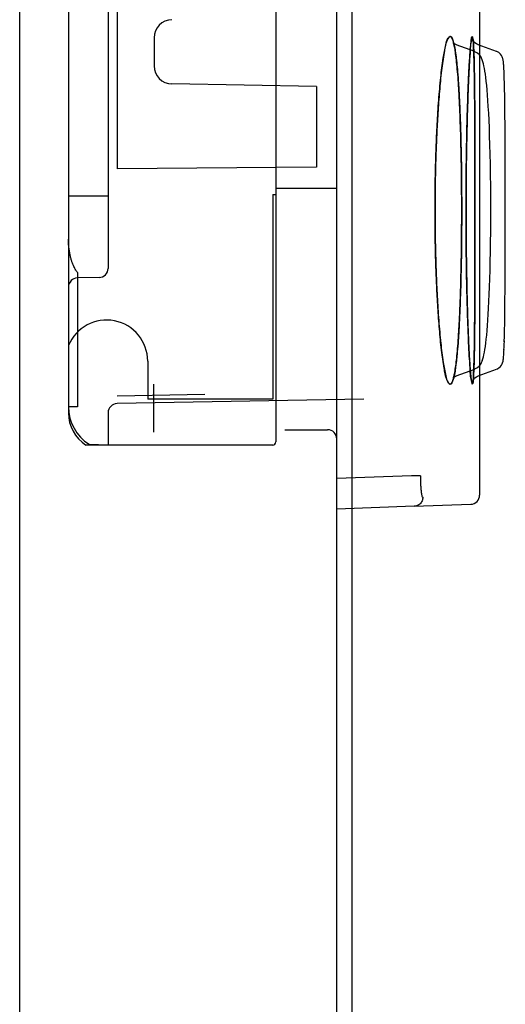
# Paper-space layout 'SUBMITTAL_E3H_2_1' of a CAD drawing. Header units: millimetres. Extents: x 0 to 841, y 0 to 594.
# Tile 41 of 45: x 763.35 to 766.13, y 474.69 to 480.34. Entities that reach past the tile are written whole.
import ezdxf

# ---------------------------------------------------------------- set-up
doc = ezdxf.new("R2010")
doc.units = ezdxf.units.MM
doc.header["$LTSCALE"] = 46.255
doc.layers.get('0').update_dxf_attribs({"linetype": 'CONTINUOUS'})
doc.layers.add('ROUNDS', color=7, linetype='CONTINUOUS')

psp = doc.layouts.new('SUBMITTAL_E3H_2_1')

# ---------------------------------------------------------------- linework, layer by layer
at = {"color": 3, "linetype": 'CONTINUOUS'}
psp.add_line((765.1671, 290.3426), (765.1671, 510.7113), dxfattribs=at)
at = {"color": 7, "linetype": 'CONTINUOUS'}
for p, q in [((765.2546, 403.7863), (765.2546, 507.4738)), ((764.8171, 499.7563), (764.8171, 479.3738)), ((763.8546, 481.1146), (763.8546, 478.9129)), ((763.9062, 481.1146), (763.9062, 479.4851)), ((764.118, 480.236), (764.118, 480.0767)), ((765.0516, 479.9572), (764.2212, 479.9717)), ((765.0516, 479.9572), (765.0516, 479.4934)), ((765.0516, 479.4934), (763.9062, 479.4851)), ((763.6271, 479.3288), (763.8546, 479.3288)), ((763.6271, 479.3288), (763.6271, 479.0801)), ((764.7996, 479.3375), (764.8171, 479.3375)), ((764.7996, 479.3375), (764.7996, 478.1613)), ((764.8171, 479.3738), (765.1671, 479.3738)), ((764.8171, 479.3375), (764.8171, 477.9163)), ((763.6796, 478.8884), (763.6796, 478.1176)), ((763.803, 478.8604), (763.6787, 478.8582)), ((763.6271, 478.8057), (763.6271, 478.0826)), ((764.0821, 478.3801), (764.0821, 478.1613)), ((764.1171, 477.9734), (764.1171, 478.2488)), ((764.4104, 478.1885), (763.9062, 478.1797)), ((765.3228, 478.1611), (763.9062, 478.1364)), ((764.7996, 478.1613), (764.0821, 478.1613)), ((763.6796, 478.1176), (763.6271, 478.1176)), ((763.8546, 478.0839), (763.8546, 477.8988)), ((764.8696, 477.9863), (765.1146, 477.9863)), ((764.7996, 477.8988), (763.7271, 477.8988)), ((763.8546, 477.8988), (763.746, 477.9026)), ((765.5966, 477.7212), (765.1671, 477.7062)), ((765.6469, 477.7212), (765.5966, 477.7212)), ((765.611, 477.5468), (765.1671, 477.5313))]:
    psp.add_line(p, q, dxfattribs=at)
at = {"color": 6, "linetype": 'CONTINUOUS'}
for p, q in [((765.9873, 500.4645), (765.9873, 477.6107)), ((763.6271, 480.8888), (763.6271, 479.3288)), ((765.9488, 480.2283), (765.9488, 480.2284)), ((765.9491, 480.2272), (765.9488, 480.2283)), ((765.9488, 480.2283), (765.9489, 480.2276)), ((765.9489, 480.2276), (765.9491, 480.2263)), ((765.9499, 480.225), (765.9491, 480.2272)), ((765.9498, 480.225), (765.9491, 480.2272)), ((765.9491, 480.2263), (765.9494, 480.2243)), ((765.9515, 480.2212), (765.9499, 480.225)), ((765.8346, 480.2108), (765.8345, 480.2109)), ((765.8346, 480.2108), (765.8345, 480.2109)), ((765.8345, 480.2109), (765.8357, 480.2079)), ((765.837, 480.2076), (765.8346, 480.2108)), ((765.8357, 480.2079), (765.8376, 480.202)), ((765.8433, 480.2017), (765.837, 480.2075)), ((765.8376, 480.202), (765.8399, 480.1934)), ((765.8399, 480.1934), (765.8424, 480.1821)), ((765.8399, 480.1934), (765.8424, 480.1821)), ((765.8424, 480.1821), (765.845, 480.1681)), ((765.8424, 480.1821), (765.845, 480.1681)), ((765.8545, 480.1957), (765.8433, 480.2017)), ((765.845, 480.1681), (765.8478, 480.1514)), ((765.845, 480.1681), (765.8478, 480.1514)), ((765.9592, 480.1576), (765.8533, 480.1961)), ((765.9494, 480.2243), (765.9497, 480.2218)), ((765.9497, 480.2218), (765.95, 480.2188)), ((765.95, 480.2188), (765.9504, 480.2152)), ((765.9504, 480.2152), (765.9507, 480.2111)), ((765.9507, 480.2111), (765.9511, 480.2065)), ((765.9511, 480.2065), (765.9514, 480.2015)), ((765.9514, 480.2015), (765.9518, 480.1958)), ((765.9547, 480.2156), (765.9515, 480.2212)), ((765.9518, 480.1958), (765.9522, 480.1897)), ((765.9522, 480.1897), (765.9525, 480.183)), ((765.9525, 480.183), (765.9536, 480.1597)), ((765.9602, 480.2087), (765.9547, 480.2156)), ((765.9686, 480.2017), (765.9602, 480.2087)), ((765.9797, 480.1961), (765.9686, 480.2017)), ((766.0846, 480.1579), (765.9787, 480.1964)), ((765.8478, 480.1514), (765.8506, 480.1318)), ((765.8478, 480.1514), (765.8506, 480.1319)), ((765.8506, 480.1319), (765.8534, 480.1095)), ((765.9536, 480.1597), (765.9543, 480.1412)), ((765.9543, 480.1413), (765.9549, 480.1204)), ((765.9549, 480.1205), (765.9559, 480.0843)), ((765.9756, 480.1491), (765.9605, 480.1572)), ((765.9863, 480.1391), (765.9755, 480.1491)), ((765.9935, 480.1291), (765.9862, 480.1392)), ((765.9986, 480.1194), (765.9934, 480.1292)), ((766.0026, 480.1097), (765.9985, 480.1196)), ((766.0971, 480.1517), (766.0856, 480.1576)), ((766.1063, 480.1439), (766.0971, 480.1517)), ((766.1127, 480.1356), (766.1063, 480.1439)), ((766.1166, 480.1283), (766.1127, 480.1356)), ((766.1188, 480.1225), (766.1166, 480.1283)), ((766.1202, 480.1178), (766.1188, 480.1225)), ((766.1212, 480.1136), (766.1202, 480.1178)), ((766.122, 480.1096), (766.1212, 480.1136)), ((765.8534, 480.1095), (765.8562, 480.0839)), ((765.8534, 480.1094), (765.8562, 480.0839)), ((765.8562, 480.0839), (765.859, 480.0552)), ((765.8562, 480.0839), (765.859, 480.0551)), ((765.859, 480.0551), (765.8617, 480.0229)), ((765.9555, 480.0971), (765.9567, 480.0422)), ((765.9564, 480.0569), (765.9572, 480.0103)), ((766.0061, 480.0993), (766.0026, 480.1099)), ((766.0092, 480.088), (766.006, 480.0996)), ((766.0121, 480.0755), (766.0091, 480.0883)), ((766.0148, 480.0615), (766.012, 480.0757)), ((766.0175, 480.0459), (766.0148, 480.0618)), ((766.1226, 480.1055), (766.122, 480.1096)), ((766.1232, 480.1011), (766.1226, 480.1055)), ((766.1238, 480.0963), (766.1232, 480.101)), ((766.1243, 480.0912), (766.1238, 480.0964)), ((766.1248, 480.0856), (766.1243, 480.0913)), ((766.1253, 480.0794), (766.1248, 480.0857)), ((766.1257, 480.0726), (766.1253, 480.0795)), ((766.1262, 480.0651), (766.1257, 480.0727)), ((766.1267, 480.057), (766.1262, 480.0653)), ((766.1271, 480.0483), (766.1266, 480.0571)), ((766.1271, 480.0481), (766.1267, 480.057)), ((765.8617, 480.023), (765.8644, 479.9873)), ((765.8617, 480.0229), (765.8644, 479.9872)), ((765.9572, 480.0104), (765.9579, 479.9569)), ((766.0201, 480.0284), (766.0175, 480.0462)), ((766.0227, 480.009), (766.0201, 480.0287)), ((766.0252, 479.9873), (766.0227, 480.0093)), ((766.1279, 480.0282), (766.1271, 480.0483)), ((766.1287, 480.0052), (766.1279, 480.0284)), ((766.1299, 479.9646), (766.1283, 480.0173)), ((765.8644, 479.9873), (765.867, 479.948)), ((765.8644, 479.9872), (765.867, 479.948)), ((765.867, 479.948), (765.8695, 479.905)), ((765.867, 479.948), (765.8695, 479.9051)), ((765.9579, 479.957), (765.9585, 479.8965)), ((766.0277, 479.9634), (766.0252, 479.9877)), ((766.0301, 479.9374), (766.0277, 479.9638)), ((766.0301, 479.937), (766.0277, 479.9634)), ((766.1305, 479.9334), (766.1295, 479.9792)), ((766.1312, 479.8979), (766.1302, 479.9494)), ((765.8695, 479.9051), (765.8718, 479.8583)), ((765.8695, 479.905), (765.8718, 479.8583)), ((765.9583, 479.9174), (765.959, 479.8284)), ((766.0325, 479.908), (766.0301, 479.9374)), ((766.0348, 479.8766), (766.0325, 479.9084)), ((766.0348, 479.8763), (766.0325, 479.908)), ((766.1318, 479.8586), (766.1309, 479.9163)), ((765.8718, 479.8583), (765.8741, 479.8076)), ((765.8718, 479.8583), (765.8741, 479.8076)), ((766.037, 479.8417), (766.0348, 479.8766)), ((766.0391, 479.8042), (766.037, 479.8421)), ((766.1323, 479.815), (766.1315, 479.879)), ((765.8741, 479.8076), (765.8761, 479.7528)), ((765.959, 479.8286), (765.9596, 479.7257)), ((766.0411, 479.7637), (766.0391, 479.8046)), ((766.1332, 479.7139), (766.1323, 479.8152)), ((765.8761, 479.7528), (765.878, 479.6937)), ((765.9595, 479.7527), (765.9599, 479.6387)), ((766.043, 479.72), (766.0411, 479.764)), ((766.0447, 479.6733), (766.043, 479.7203)), ((766.0447, 479.673), (766.043, 479.72)), ((766.1337, 479.6255), (766.133, 479.7412)), ((765.878, 479.6937), (765.8797, 479.6303)), ((766.0463, 479.623), (766.0447, 479.6733)), ((766.0464, 479.6227), (766.0447, 479.673)), ((765.8797, 479.6303), (765.8812, 479.5624)), ((765.8797, 479.6303), (765.8812, 479.5624)), ((765.9599, 479.6388), (765.9603, 479.439)), ((766.0478, 479.5691), (766.0463, 479.623)), ((766.0478, 479.5688), (766.0464, 479.6227)), ((766.1342, 479.4895), (766.1335, 479.6564)), ((765.8812, 479.5624), (765.8824, 479.49)), ((766.049, 479.5114), (766.0478, 479.5691)), ((766.1345, 479.29), (766.134, 479.5603)), ((765.8824, 479.49), (765.8833, 479.4131)), ((765.8824, 479.49), (765.8833, 479.4131)), ((766.05, 479.4506), (766.049, 479.5116)), ((766.05, 479.4504), (766.049, 479.5114)), ((765.9602, 479.4748), (765.9604, 479.2866)), ((766.0508, 479.386), (766.05, 479.4506)), ((766.0508, 479.3858), (766.05, 479.4504)), ((765.8833, 479.4131), (765.8839, 479.3318)), ((765.8833, 479.4131), (765.8839, 479.3318)), ((766.0513, 479.3178), (766.0508, 479.386)), ((766.0513, 479.3178), (766.0508, 479.3858)), ((764.8171, 479.3738), (764.8171, 479.3375)), ((765.8839, 479.3318), (765.8841, 479.2463)), ((765.8839, 479.3318), (765.8841, 479.2463)), ((765.9604, 479.2867), (765.9603, 479.1119)), ((766.0515, 479.2463), (766.0513, 479.3178)), ((766.1342, 478.9943), (766.1345, 479.29)), ((765.8841, 479.2463), (765.8839, 479.1608)), ((765.8841, 479.2463), (765.8839, 479.1608)), ((766.0514, 479.1831), (766.0515, 479.2463)), ((765.8839, 479.1608), (765.8833, 479.0795)), ((765.9604, 479.154), (765.9602, 478.9842)), ((766.051, 479.1221), (766.0514, 479.1832)), ((766.051, 479.1221), (766.0514, 479.1831)), ((766.0503, 479.0634), (766.051, 479.1221)), ((766.0503, 479.0634), (766.051, 479.1221)), ((766.1342, 479.0277), (766.1344, 479.1332)), ((763.6271, 479.0801), (763.6271, 478.8057)), ((765.8833, 479.0795), (765.8824, 479.0026)), ((765.8833, 479.0795), (765.8824, 479.0026)), ((766.0495, 479.007), (766.0503, 479.0634)), ((766.0495, 479.0072), (766.0503, 479.0634)), ((765.8824, 479.0026), (765.8812, 478.9302)), ((765.8824, 479.0026), (765.8812, 478.9302)), ((765.9603, 479.0283), (765.96, 478.8707)), ((766.0485, 478.9534), (766.0495, 479.0072)), ((766.0485, 478.9532), (766.0495, 479.007)), ((766.1334, 478.8142), (766.1342, 479.0237)), ((765.8812, 478.9302), (765.8797, 478.8623)), ((765.8812, 478.9302), (765.8797, 478.8624)), ((766.0472, 478.9023), (766.0485, 478.9534)), ((766.0472, 478.902), (766.0485, 478.9532)), ((766.1338, 478.8999), (766.134, 478.9304)), ((765.96, 478.8763), (765.9596, 478.7755)), ((766.0459, 478.8537), (766.0472, 478.9023)), ((766.0459, 478.8534), (766.0472, 478.902)), ((765.8797, 478.8623), (765.878, 478.7989)), ((766.0443, 478.8073), (766.0459, 478.8537)), ((766.1323, 478.6824), (766.1335, 478.8354)), ((765.878, 478.7989), (765.8761, 478.7399)), ((765.878, 478.7989), (765.8761, 478.7398)), ((765.9597, 478.8015), (765.9592, 478.6857)), ((766.0408, 478.723), (766.0427, 478.7643)), ((766.0426, 478.7639), (766.0443, 478.8077)), ((765.8761, 478.7399), (765.8741, 478.6851)), ((765.8761, 478.7398), (765.8741, 478.685)), ((765.9593, 478.7072), (765.9588, 478.6238)), ((766.0389, 478.6851), (766.0408, 478.7235)), ((766.0389, 478.6846), (766.0408, 478.723)), ((765.8741, 478.6851), (765.8718, 478.6343)), ((765.8741, 478.685), (765.8718, 478.6343)), ((766.0347, 478.6153), (766.0369, 478.6492)), ((766.0368, 478.6487), (766.0389, 478.6851)), ((766.1313, 478.5995), (766.1324, 478.69)), ((765.8695, 478.5876), (765.867, 478.5446)), ((765.8718, 478.6343), (765.8695, 478.5875)), ((765.8718, 478.6343), (765.8695, 478.5876)), ((765.9588, 478.6316), (765.9581, 478.5506)), ((766.0325, 478.5843), (766.0347, 478.6158)), ((766.1303, 478.5472), (766.1314, 478.6072)), ((765.867, 478.5446), (765.8644, 478.5053)), ((765.867, 478.5446), (765.8644, 478.5054)), ((765.9582, 478.5586), (765.9574, 478.4949)), ((766.0253, 478.5059), (766.0278, 478.5302)), ((766.0277, 478.5297), (766.0302, 478.5563)), ((766.0301, 478.5558), (766.0325, 478.5848)), ((766.1296, 478.517), (766.1304, 478.5547)), ((765.8644, 478.5053), (765.8617, 478.4696)), ((765.9576, 478.5072), (765.9567, 478.4498)), ((766.0202, 478.4647), (766.0228, 478.4847)), ((766.0228, 478.4842), (766.0253, 478.5063)), ((766.1276, 478.4564), (766.1284, 478.4782)), ((766.1283, 478.4733), (766.129, 478.4972)), ((766.1288, 478.4903), (766.1298, 478.5242)), ((765.859, 478.4375), (765.8562, 478.4088)), ((765.859, 478.4375), (765.8562, 478.4087)), ((765.8617, 478.4696), (765.859, 478.4375)), ((765.9562, 478.4241), (765.9553, 478.3874)), ((765.9568, 478.4576), (765.956, 478.4167)), ((766.0092, 478.4046), (766.0121, 478.4175)), ((766.0121, 478.4172), (766.0149, 478.4316)), ((766.0149, 478.4313), (766.0176, 478.4474)), ((766.0176, 478.4471), (766.0202, 478.4651)), ((766.1253, 478.4131), (766.1259, 478.4219)), ((766.1257, 478.4197), (766.1263, 478.4294)), ((766.1262, 478.4269), (766.1268, 478.4377)), ((766.1266, 478.4348), (766.1272, 478.4467)), ((766.127, 478.4433), (766.1279, 478.4626)), ((765.8506, 478.3608), (765.8478, 478.3413)), ((765.8534, 478.3832), (765.8506, 478.3608)), ((765.8562, 478.4088), (765.8534, 478.3832)), ((765.9548, 478.3683), (765.9541, 478.3457)), ((765.9555, 478.3944), (765.9546, 478.3618)), ((765.9863, 478.3535), (765.9936, 478.3636)), ((765.9935, 478.3635), (765.9987, 478.3733)), ((765.9986, 478.3731), (766.0027, 478.3831)), ((766.0026, 478.3829), (766.0061, 478.3935)), ((766.0061, 478.3932), (766.0092, 478.4049)), ((766.1127, 478.357), (766.1166, 478.3643)), ((766.113, 478.3575), (766.1168, 478.3648)), ((766.1166, 478.3643), (766.1189, 478.3702)), ((766.1168, 478.3648), (766.119, 478.3707)), ((766.1189, 478.3702), (766.1203, 478.375)), ((766.119, 478.3707), (766.1204, 478.3755)), ((766.1203, 478.375), (766.1213, 478.3792)), ((766.1204, 478.3755), (766.1214, 478.3798)), ((766.1213, 478.3792), (766.122, 478.3834)), ((766.1214, 478.3798), (766.1222, 478.384)), ((766.122, 478.3834), (766.1228, 478.3883)), ((766.1227, 478.3875), (766.1234, 478.3928)), ((766.1233, 478.3918), (766.1239, 478.3976)), ((766.1238, 478.3965), (766.1244, 478.4029)), ((766.1243, 478.4015), (766.1249, 478.4086)), ((766.1248, 478.4071), (766.1254, 478.4149)), ((765.8424, 478.3106), (765.8399, 478.2992)), ((765.845, 478.3246), (765.8424, 478.3106)), ((765.8478, 478.3413), (765.845, 478.3246)), ((765.8478, 478.3412), (765.845, 478.3245)), ((765.8533, 478.2965), (765.9592, 478.335)), ((765.9523, 478.3052), (765.9518, 478.2964)), ((765.9527, 478.3127), (765.9522, 478.3028)), ((765.9531, 478.3209), (765.9525, 478.3099)), ((765.9537, 478.3356), (765.9529, 478.3177)), ((765.9542, 478.3503), (765.9535, 478.3299)), ((765.9605, 478.3354), (765.9756, 478.3436)), ((765.9755, 478.3435), (765.9864, 478.3536)), ((765.9787, 478.2962), (766.0846, 478.3347)), ((766.0856, 478.3351), (766.0973, 478.3411)), ((766.0971, 478.3409), (766.1063, 478.3487)), ((766.0973, 478.3411), (766.1066, 478.3491)), ((766.1063, 478.3487), (766.1127, 478.357)), ((766.1066, 478.3491), (766.113, 478.3575)), ((765.8357, 478.2847), (765.8345, 478.2817)), ((765.8345, 478.2817), (765.8346, 478.2818)), ((765.8345, 478.2817), (765.8346, 478.2818)), ((765.8346, 478.2818), (765.837, 478.2851)), ((765.8346, 478.2818), (765.837, 478.2851)), ((765.8376, 478.2906), (765.8357, 478.2847)), ((765.837, 478.2851), (765.8433, 478.2909)), ((765.8399, 478.2992), (765.8376, 478.2906)), ((765.8399, 478.2992), (765.8376, 478.2906)), ((765.8433, 478.2909), (765.8544, 478.2969)), ((765.9488, 478.2644), (765.9491, 478.2655)), ((765.9488, 478.2643), (765.9491, 478.2653)), ((765.9489, 478.2649), (765.9488, 478.2642)), ((765.9489, 478.2648), (765.9488, 478.2642)), ((765.9488, 478.2642), (765.9488, 478.2644)), ((765.9488, 478.2642), (765.9488, 478.2643)), ((765.9491, 478.2663), (765.9489, 478.2648)), ((765.9494, 478.2683), (765.9491, 478.2661)), ((765.9491, 478.2655), (765.9499, 478.2678)), ((765.9491, 478.2653), (765.9498, 478.2675)), ((765.9497, 478.2709), (765.9494, 478.2679)), ((765.95, 478.274), (765.9497, 478.2703)), ((765.9498, 478.2675), (765.9514, 478.2712)), ((765.9499, 478.2678), (765.9515, 478.2715)), ((765.9504, 478.2777), (765.95, 478.2733)), ((765.9508, 478.282), (765.9503, 478.2768)), ((765.9511, 478.2868), (765.9507, 478.2808)), ((765.9515, 478.2923), (765.951, 478.2854)), ((765.9519, 478.2984), (765.9514, 478.2906)), ((765.9514, 478.2712), (765.9545, 478.2767)), ((765.9515, 478.2715), (765.9547, 478.277)), ((765.9545, 478.2767), (765.96, 478.2837)), ((765.9547, 478.277), (765.9602, 478.2839)), ((765.96, 478.2837), (765.9685, 478.2908)), ((765.9602, 478.2839), (765.9686, 478.2909)), ((765.9685, 478.2908), (765.9797, 478.2965)), ((765.611, 477.5468), (765.9367, 477.5582))]:
    psp.add_line(p, q, dxfattribs=at)
at = {"color": 7, "linetype": 'CONTINUOUS'}
for centre, radius, start, end in [((764.223, 480.236), 0.105, 91, 180), ((764.223, 480.0767), 0.105, 180, 269), ((763.8021, 478.9129), 0.0525, 271, 360), ((763.6796, 478.8057), 0.0525, 91, 180), ((763.8458, 478.3801), 0.2362, 0, 157.8084), ((763.9071, 478.0839), 0.0525, 91, 180), ((763.8808, 478.1176), 0.2537, 180, 237.9003), ((763.8458, 478.0826), 0.2188, 180, 237.139), ((765.1146, 477.9338), 0.0525, 0, 90), ((764.7996, 477.9163), 0.0175, 270, 360)]:
    psp.add_arc(centre, radius, start, end, dxfattribs=at)
at = {"color": 6, "linetype": 'CONTINUOUS'}
psp.add_arc((765.9348, 477.6107), 0.0525, 272, 360, dxfattribs=at)
at = {"color": 7, "linetype": 'CONTINUOUS'}
for points, knots in [([(765.7311, 479.2463), (765.7311, 479.2825), (765.7315, 479.3584), (765.7335, 479.4774), (765.7373, 479.6059), (765.7433, 479.7411), (765.7517, 479.8766), (765.7633, 480.0033), (765.7747, 480.1086), (765.7917, 480.1859), (765.7988, 480.2267), (765.8186, 480.2506), (765.8325, 480.2308), (765.8377, 480.2091), (765.845, 480.1763), (765.8506, 480.1377), (765.856, 480.0917), (765.861, 480.0371), (765.866, 479.9706), (765.8707, 479.8884), (765.8752, 479.7869), (765.8792, 479.6657), (765.8821, 479.5297), (765.8838, 479.3879), (765.8842, 479.2929), (765.8842, 479.2463)], [0, 0, 0, 0, 0.053811, 0.112935, 0.176938, 0.245005, 0.314219, 0.378861, 0.433864, 0.472935, 0.493186, 0.50081, 0.507942, 0.520654, 0.537156, 0.55656, 0.579132, 0.605811, 0.63817, 0.678259, 0.728361, 0.789172, 0.858626, 0.930767, 1, 1, 1, 1]), ([(765.8842, 479.2463), (765.8842, 479.2984), (765.8837, 479.4073), (765.8813, 479.5756), (765.877, 479.7461), (765.87, 479.9037), (765.8625, 480.0333), (765.8495, 480.1401), (765.8443, 480.1974), (765.82, 480.2583), (765.7894, 480.2036), (765.784, 480.145), (765.7662, 480.0427), (765.7562, 479.9277), (765.7469, 479.804), (765.7404, 479.681), (765.7358, 479.5622), (765.7329, 479.4499), (765.7314, 479.3453), (765.7311, 479.2783), (765.7311, 479.2463)], [0, 0, 0, 0, 0.077591, 0.162072, 0.250395, 0.331728, 0.39579, 0.446661, 0.48362, 0.499176, 0.513312, 0.549288, 0.601258, 0.660855, 0.723346, 0.785157, 0.844344, 0.900326, 0.952353, 1, 1, 1, 1]), ([(765.909, 479.2463), (765.909, 479.2859), (765.9093, 479.3678), (765.9103, 479.494), (765.9123, 479.6267), (765.9153, 479.7635), (765.9193, 479.8974), (765.9242, 480.0174), (765.9291, 480.1094), (765.9343, 480.1803), (765.9375, 480.2127), (765.9435, 480.2555), (765.9518, 480.2164), (765.9517, 480.1937), (765.954, 480.1571), (765.9551, 480.117), (765.9563, 480.0689), (765.9572, 480.0118), (765.9581, 479.942), (765.9589, 479.856), (765.9595, 479.7513), (765.96, 479.63), (765.9602, 479.5002), (765.9604, 479.3712), (765.9604, 479.2869), (765.9604, 479.2463)], [0, 0, 0, 0, 0.05942, 0.122989, 0.189386, 0.258644, 0.328362, 0.390821, 0.437757, 0.469785, 0.490563, 0.500054, 0.511343, 0.5256, 0.543003, 0.563247, 0.586853, 0.614923, 0.649112, 0.691545, 0.744089, 0.806348, 0.873498, 0.939007, 1, 1, 1, 1]), ([(765.9604, 479.2463), (765.9604, 479.2928), (765.9604, 479.3907), (765.9602, 479.5444), (765.9597, 479.7074), (765.9589, 479.8674), (765.9574, 480.0033), (765.9555, 480.1229), (765.9522, 480.1781), (765.9492, 480.26), (765.9338, 480.2018), (765.9339, 480.1612), (765.927, 480.0832), (765.923, 479.9848), (765.9181, 479.8626), (765.9145, 479.7321), (765.9119, 479.602), (765.9101, 479.4773), (765.9092, 479.3593), (765.909, 479.283), (765.909, 479.2463)], [0, 0, 0, 0, 0.069894, 0.147272, 0.231101, 0.3155, 0.386098, 0.44075, 0.481708, 0.499574, 0.514624, 0.538732, 0.574354, 0.625844, 0.689673, 0.757177, 0.822585, 0.88523, 0.944804, 1, 1, 1, 1]), ([(765.8842, 479.2463), (765.8842, 479.1942), (765.8837, 479.0853), (765.8813, 478.917), (765.877, 478.7465), (765.87, 478.5889), (765.8625, 478.4593), (765.8495, 478.3525), (765.8443, 478.2952), (765.82, 478.2343), (765.7894, 478.289), (765.784, 478.3476), (765.7662, 478.4499), (765.7562, 478.5649), (765.7469, 478.6886), (765.7404, 478.8116), (765.7358, 478.9304), (765.7329, 479.0427), (765.7314, 479.1473), (765.7311, 479.2143), (765.7311, 479.2463)], [0, 0, 0, 0, 0.077591, 0.162072, 0.250395, 0.331728, 0.39579, 0.446661, 0.48362, 0.499176, 0.513312, 0.549288, 0.601258, 0.660855, 0.723346, 0.785157, 0.844344, 0.900326, 0.952353, 1, 1, 1, 1]), ([(765.7311, 479.2463), (765.7311, 479.2101), (765.7315, 479.1342), (765.7335, 479.0152), (765.7373, 478.8867), (765.7433, 478.7515), (765.7517, 478.6161), (765.7633, 478.4893), (765.7747, 478.3841), (765.7917, 478.3067), (765.7988, 478.2659), (765.8186, 478.2421), (765.8325, 478.2618), (765.8377, 478.2835), (765.845, 478.3163), (765.8506, 478.3549), (765.856, 478.4009), (765.861, 478.4555), (765.866, 478.522), (765.8707, 478.6042), (765.8752, 478.7057), (765.8792, 478.8269), (765.8821, 478.963), (765.8838, 479.1047), (765.8842, 479.1998), (765.8842, 479.2463)], [0, 0, 0, 0, 0.053811, 0.112935, 0.176938, 0.245005, 0.314219, 0.378861, 0.433864, 0.472935, 0.493186, 0.50081, 0.507942, 0.520654, 0.537156, 0.55656, 0.579132, 0.605811, 0.63817, 0.678259, 0.728361, 0.789172, 0.858626, 0.930767, 1, 1, 1, 1]), ([(765.9604, 479.2463), (765.9604, 479.1994), (765.9604, 479.1007), (765.9602, 478.9455), (765.9597, 478.7813), (765.9589, 478.6205), (765.9574, 478.4844), (765.9552, 478.3658), (765.9524, 478.3109), (765.9485, 478.2324), (765.9341, 478.291), (765.9338, 478.3306), (765.9273, 478.4066), (765.9232, 478.5027), (765.9183, 478.6238), (765.9147, 478.7551), (765.9119, 478.8867), (765.9102, 479.013), (765.9092, 479.1322), (765.909, 479.2093), (765.909, 479.2463)], [0, 0, 0, 0, 0.070457, 0.148506, 0.23306, 0.317853, 0.388358, 0.44288, 0.482945, 0.499602, 0.515142, 0.538819, 0.573374, 0.623078, 0.686302, 0.754473, 0.820803, 0.884142, 0.944321, 1, 1, 1, 1]), ([(765.909, 479.2463), (765.909, 479.2069), (765.9093, 479.1255), (765.9103, 479.0001), (765.9123, 478.8684), (765.9152, 478.7324), (765.9192, 478.5983), (765.9242, 478.4767), (765.929, 478.3826), (765.9346, 478.3107), (765.9374, 478.2778), (765.9443, 478.2366), (765.9516, 478.2774), (765.9519, 478.3003), (765.954, 478.3372), (765.9551, 478.3774), (765.9563, 478.4256), (765.9573, 478.4828), (765.9582, 478.5527), (765.9589, 478.6388), (765.9595, 478.7435), (765.96, 478.8644), (765.9602, 478.9937), (765.9604, 479.1221), (765.9604, 479.2059), (765.9604, 479.2463)], [0, 0, 0, 0, 0.059096, 0.122252, 0.188148, 0.256761, 0.326331, 0.389831, 0.438189, 0.470757, 0.491321, 0.500093, 0.512196, 0.526579, 0.54403, 0.564306, 0.587949, 0.616067, 0.650307, 0.692787, 0.745313, 0.807413, 0.874213, 0.939337, 1, 1, 1, 1]), ([(763.6796, 478.8884), (763.6758, 478.8932), (763.6703, 478.9012), (763.6634, 478.9131), (763.6579, 478.9241), (763.6523, 478.9368), (763.6468, 478.9514), (763.6416, 478.9682), (763.6368, 478.9871), (763.6327, 479.0081), (763.6295, 479.031), (763.6275, 479.0551), (763.6271, 479.0717), (763.6271, 479.0801)], [0, 0, 0, 0, 0.090633, 0.144171, 0.204576, 0.272805, 0.349846, 0.436651, 0.533216, 0.63965, 0.754288, 0.87577, 1, 1, 1, 1]), ([(765.6469, 477.7212), (765.6469, 477.7169), (765.6469, 477.7085), (765.6472, 477.6959), (765.6476, 477.6836), (765.6481, 477.6717), (765.6488, 477.6604), (765.6496, 477.6489), (765.6508, 477.6378), (765.6521, 477.626), (765.6548, 477.6147), (765.6554, 477.5991), (765.6613, 477.5993)], [0, 0, 0, 0, 0.103102, 0.205022, 0.304686, 0.401042, 0.493074, 0.579809, 0.679388, 0.767622, 0.85652, 1, 1, 1, 1]), ([(765.6613, 477.5993), (765.6613, 477.5955), (765.6605, 477.588), (765.657, 477.5773), (765.6512, 477.5676), (765.6436, 477.5593), (765.6343, 477.5528), (765.6234, 477.5483), (765.6153, 477.547), (765.611, 477.5468)], [0, 0, 0, 0, 0.140009, 0.279923, 0.419679, 0.559241, 0.698609, 0.837818, 1, 1, 1, 1])]:
    psp.add_open_spline(points, degree=3, knots=knots, dxfattribs=at)
at = {"layer": 'ROUNDS', "color": 3, "linetype": 'CONTINUOUS'}
psp.add_line((763.3471, 400.8988), (763.3471, 510.3613), dxfattribs=at)

doc.saveas('drawing.dxf')
